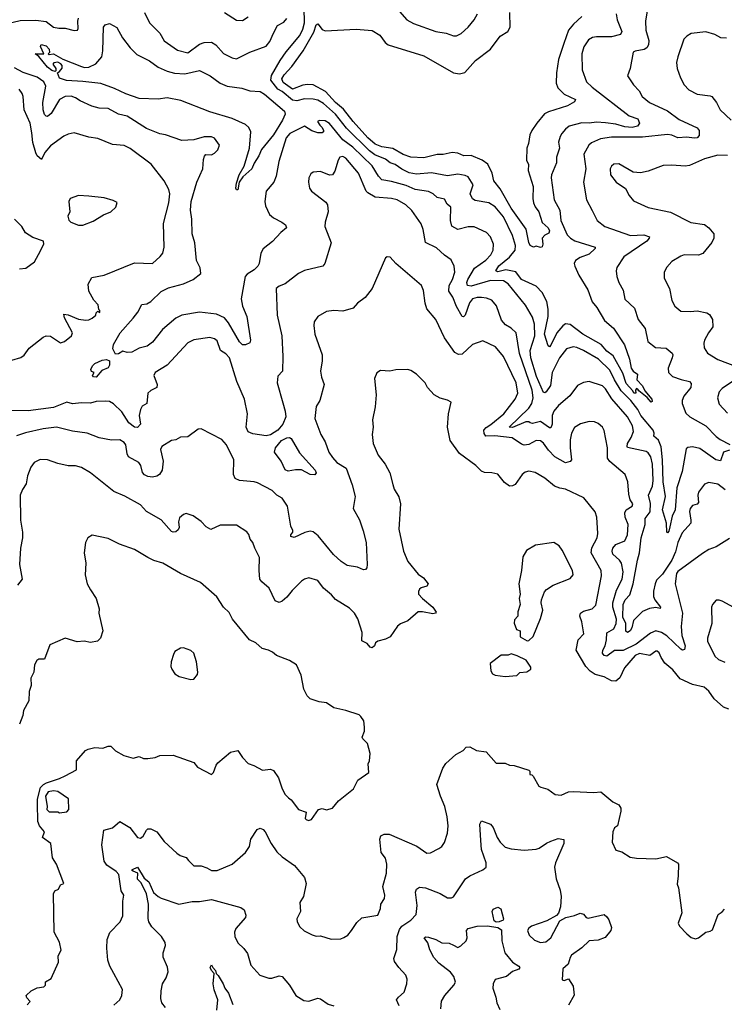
# Model space of a CAD drawing. Extents: x 1443846 to 1577407, y 839182 to 927291.
# Tile 180 of 256: x 1499556 to 1504330, y 870746 to 877416. Entities that reach past the tile are written whole.
import ezdxf

# ---------------------------------------------------------------- set-up
doc = ezdxf.new("R2010")
doc.units = 0

msp = doc.modelspace()

# ---------------------------------------------------------------- linework, layer by layer
at = {"layer": '0CON20XD'}
for points in [[(1499055, 877481.2), (1499088.6, 877415), (1499133.9, 877383.9), (1499161.2, 877375), (1499255, 877359.6), (1499365, 877400.4), (1499405, 877400), (1499455, 877384.5), (1499559.1, 877410.9), (1499665, 877411.6), (1499735, 877402.9), (1499785, 877364.4), (1499822.1, 877357.9), (1499865, 877358.1), (1499925, 877342), (1499947.5, 877345), (1499953.3, 877355), (1499949.4, 877405), (1499954.4, 877425)], [(1500400.6, 877465), (1500435.4, 877395.4), (1500504.6, 877324.6), (1500535, 877272), (1500625, 877209.2), (1500695, 877191.4), (1500775, 877250.4), (1500805, 877260), (1500855, 877263.3), (1500884.2, 877245), (1500936.4, 877186.4), (1500995, 877157.8), (1501025, 877150.4), (1501114.4, 877195.6), (1501225, 877237.2), (1501251.3, 877268.7), (1501275.3, 877324.7), (1501302.9, 877377.1), (1501345, 877398.6), (1501365.3, 877424.7)], [(1500943.4, 877463.4), (1501025, 877412.5), (1501065, 877410), (1501105, 877434.2)], [(1503598.2, 877455), (1503603.8, 877415), (1503635.6, 877335), (1503626, 877315), (1503565, 877299.2), (1503465, 877300), (1503436.7, 877295), (1503410.6, 877279.4), (1503378.5, 877231.5), (1503364.6, 877185), (1503366.9, 877076.9), (1503396.7, 876995), (1503435, 876958.5), (1503684.7, 876765), (1503743.3, 876745), (1503754.5, 876715), (1503742.8, 876695), (1503705, 876685.4), (1503655, 876690.2), (1503595, 876708.9), (1503525, 876717.1), (1503465, 876721.9), (1503415, 876714.8), (1503365, 876716.5), (1503278.6, 876695), (1503252.9, 876675), (1503229.4, 876645), (1503216.9, 876625), (1503206.5, 876585), (1503212.9, 876545), (1503193.8, 876485), (1503192.9, 876445), (1503158.1, 876365), (1503156.5, 876345), (1503177.3, 876195), (1503214.5, 876125), (1503223.1, 876055), (1503265, 875958.2), (1503288.5, 875935), (1503318.2, 875918.2), (1503455.7, 875875), (1503454.3, 875865), (1503415, 875828.1), (1503354.2, 875805), (1503321.5, 875785), (1503312.5, 875765), (1503316.5, 875745), (1503344.6, 875685), (1503404.6, 875585), (1503435, 875503.3), (1503465.9, 875465), (1503518.8, 875378.8), (1503580, 875325), (1503652.7, 875212.7), (1503687.9, 875115), (1503699.1, 875055), (1503712.5, 875035), (1503742.1, 875015), (1503736.5, 874975), (1503775, 874934.4), (1503790.8, 874900.8), (1503838.5, 874845), (1503840.7, 874829.3), (1503835, 874824.2), (1503807.2, 874857.2), (1503750.3, 874900.3), (1503745, 874912.5), (1503735, 874916.7), (1503727.5, 874905), (1503730, 874885), (1503717.5, 874885), (1503710.7, 874900.7), (1503665, 874950.8), (1503641.9, 875021.9), (1503578, 875138), (1503535, 875170.4), (1503496, 875216), (1503371.8, 875285), (1503285, 875350), (1503255, 875355.3), (1503235, 875341.9), (1503195.6, 875295), (1503155, 875210), (1503145, 875200), (1503135.6, 875205.6), (1503111.2, 875285), (1503136.3, 875405), (1503136.3, 875455), (1503126.4, 875506.4), (1503095, 875567.3), (1503055, 875610.8), (1502955, 875655.4), (1502916.8, 875706.8), (1502848.9, 875721.1), (1502795, 875706.7), (1502781.1, 875715), (1502802.1, 875747.9), (1502875, 875807.9), (1502913.3, 875855), (1502914.7, 875885), (1502894.1, 875954.1), (1502835, 876080.9), (1502778, 876148), (1502735.2, 876175.2), (1502641.7, 876191.7), (1502623.1, 876203.1), (1502608.5, 876235), (1502627.6, 876297.6), (1502595, 876350), (1502575, 876360), (1502525, 876368.9), (1502455, 876357.5), (1502345, 876378.8), (1502245, 876370.2), (1502195, 876379), (1502145, 876402), (1502099.6, 876435), (1502065.5, 876445.5), (1502035, 876471.6), (1501961.2, 876501.2), (1501925, 876526.8), (1501770.5, 876680.5), (1501695.2, 876775), (1501615, 876847.8), (1501575, 876870.2), (1501545, 876877.9), (1501485, 876878.8), (1501433.6, 876866.4), (1501405, 876870.8), (1501335, 876929), (1501305, 876945.8), (1501258, 877005), (1501262.8, 877037.2), (1501321.7, 877138.3), (1501362.1, 877197.9), (1501455, 877309.6), (1501475, 877352.5), (1501485.2, 877395), (1501482.8, 877495)], [(1502130.3, 877470.3), (1502180, 877415), (1502225, 877390.6), (1502375, 877335.6), (1502444.6, 877324.6), (1502495, 877306.9), (1502515, 877307.1), (1502547.2, 877322.8), (1502595, 877364), (1502636, 877415), (1502658.8, 877455)], [(1502571.7, 877058.3), (1502645, 877140), (1502745, 877216.7), (1502811.5, 877305), (1502863.5, 877335), (1502878.6, 877365), (1502875.8, 877465)], [(1503808.1, 877475), (1503795.6, 877405), (1503799.1, 877345), (1503818.7, 877275), (1503815.4, 877245), (1503805.3, 877224.7), (1503787.4, 877212.6), (1503725, 877203.3), (1503713.3, 877195), (1503692, 877085), (1503673.3, 877035), (1503713.8, 876975), (1503752.6, 876932.6), (1503774.3, 876895), (1503822.5, 876855), (1503945, 876798.8), (1504025, 876740.4), (1504145, 876682.9), (1504159.7, 876665), (1504159, 876631), (1504145.1, 876614.9), (1504125, 876612.4), (1504075, 876618.9), (1504015, 876615.2), (1503975, 876632.6), (1503945, 876637.4), (1503775, 876618.7), (1503565, 876619.1), (1503492.2, 876607.8), (1503429.6, 876580.4), (1503412.2, 876565), (1503377.5, 876505), (1503392.7, 876405), (1503375.6, 876315), (1503396.7, 876195), (1503433.6, 876123.6), (1503467.5, 876055), (1503521.2, 876015), (1503694.7, 875954.7), (1503785, 875957.1), (1503822, 875945), (1503821.4, 875935), (1503804.5, 875915), (1503649.8, 875810.2), (1503602.4, 875737.6), (1503597.1, 875715), (1503601.4, 875675), (1503614.2, 875635), (1503644.4, 875584.4), (1503655, 875523.3), (1503720.7, 875460.7), (1503745.7, 875385), (1503793, 875323), (1503812.5, 875235), (1503863.8, 875195), (1503935, 875189.4), (1503976.8, 875156.8), (1503981.4, 875145), (1503977.5, 875125), (1503948.9, 875055), (1503952.2, 875025), (1503978.1, 874998.1), (1504037.5, 874977.5), (1504093.3, 874965), (1504105, 874950), (1504102.5, 874925), (1504055.5, 874865), (1504043.3, 874835), (1504043.3, 874815), (1504069.4, 874749.4), (1504095.7, 874725), (1504203.7, 874663.7), (1504275, 874591.3), (1504301, 874571), (1504367.2, 874537.2)], [(1501025, 876263.8), (1501021.4, 876275), (1501025, 876307.5), (1501042.7, 876365), (1501076.5, 876423.5), (1501113.6, 876545), (1501121.8, 876655), (1501107.7, 876685), (1501085.5, 876705.5), (1500995, 876745.3), (1500845, 876790.6), (1500648.2, 876868.2), (1500555, 876886.6), (1500495, 876877.3), (1500365, 876882.8), (1500275, 876912.9), (1500199.1, 876949.1), (1500105, 876983.1), (1499983.7, 876996.3), (1499873.3, 877003.3), (1499825, 877019.2), (1499812.5, 877055), (1499826.4, 877063.6), (1499843.3, 877086.7), (1499843.3, 877105), (1499835.7, 877115.7), (1499815, 877128), (1499787, 877123), (1499780, 877115), (1499800, 877085), (1499801.7, 877068.3), (1499796.2, 877063.8), (1499775, 877071.8), (1499744.3, 877095), (1499686.7, 877166.7), (1499660, 877185), (1499720, 877185), (1499697.5, 877235), (1499701.7, 877248.3), (1499735, 877238.8), (1499755, 877216), (1499757.5, 877192.5), (1499750, 877185), (1499755, 877180), (1499785, 877183.3), (1499849.1, 877149.1), (1499975, 877098.8), (1499995, 877091.8), (1500025, 877093.5), (1500073, 877117), (1500112.3, 877165), (1500120.3, 877205), (1500124.5, 877365), (1500135, 877380), (1500165, 877390), (1500215, 877362.5), (1500252.7, 877292.7), (1500304.1, 877224.1), (1500350.2, 877180.2), (1500435, 877137.9), (1500494.2, 877094.2), (1500555, 877066.3), (1500604.3, 877054.3), (1500675, 877049.8), (1500775, 877070.4), (1500846.4, 877036.4), (1500915, 876986.1), (1500960.8, 876965), (1501062.2, 876952.2), (1501115, 876934.1), (1501185, 876928.2), (1501215, 876912), (1501351.1, 876795), (1501354.8, 876775), (1501337.1, 876735), (1501275.4, 876634.6), (1501194.8, 876535.2), (1501176.6, 876493.4), (1501145, 876444.3), (1501130, 876405), (1501067.9, 876352.1), (1501042.5, 876315), (1501035, 876264), (1501025, 876263.8)], [(1503365, 877437.2), (1503307.1, 877385), (1503274.8, 877345), (1503242, 877255), (1503207.6, 877145), (1503192.8, 877055), (1503190, 876985), (1503201.8, 876955), (1503245, 876910), (1503321.1, 876875), (1503315, 876860), (1503266.9, 876833.1), (1503137.7, 876792.3), (1503112.7, 876777.3), (1503058.9, 876715), (1503025, 876664.2), (1503012.3, 876635), (1503002.8, 876577.2), (1502991.1, 876545), (1502990.5, 876465), (1503003.6, 876435), (1503001.8, 876395), (1503036, 876285), (1503033.1, 876205), (1503037.7, 876175), (1503048.5, 876148.5), (1503073.2, 876115), (1503095, 876042.5), (1503135.6, 876005), (1503146.5, 875985), (1503140.8, 875969.2), (1503113.8, 875955), (1503096, 875935), (1503100, 875895), (1503095, 875877.5), (1503085, 875872.5), (1503055, 875882.5), (1503036.2, 875873.8), (1503015, 875886.4), (1503005, 875905.8), (1502986.5, 875996.5), (1502885, 876138.4), (1502810.9, 876270.9), (1502768.8, 876325), (1502756.3, 876375), (1502727, 876437), (1502688.9, 876465), (1502615, 876495.3), (1502565, 876494.1), (1502525, 876512), (1502486, 876516), (1502425, 876502.7), (1502385, 876503.4), (1502295, 876479.7), (1502205, 876483.5), (1502155, 876503.2), (1502085, 876542.9), (1502010, 876555), (1501965, 876572.9), (1501915, 876614.3), (1501815, 876726.8), (1501750.2, 876810.2), (1501695, 876855.3), (1501628.9, 876928.9), (1501543.4, 876973.4), (1501506.3, 876976.3), (1501475, 876971.1), (1501405, 876944.3), (1501341.1, 876991.1), (1501332.9, 877015), (1501347.2, 877042.8), (1501400.4, 877099.6), (1501476.4, 877203.6), (1501549.4, 877330.6), (1501565, 877380), (1501575, 877388), (1501605, 877349.2), (1501625, 877339.4), (1501835, 877352.1), (1501945, 877342.1), (1501995, 877311.1), (1502031.1, 877261.1), (1502052, 877245), (1502295, 877171.1), (1502495, 877055.6), (1502535, 877048.6), (1502571.7, 877058.3)], [(1504345, 877291.2), (1504306.4, 877293.6), (1504265.9, 877315.9), (1504205, 877332.5), (1504105, 877321.2), (1504075.7, 877304.3), (1504055.8, 877284.2), (1504014.3, 877165), (1504007.1, 877125), (1504010.6, 877085), (1504032.5, 877022.5), (1504057.5, 876975), (1504089.8, 876939.8), (1504145, 876910), (1504235, 876900), (1504245, 876894.2), (1504276, 876855), (1504301.2, 876805), (1504376, 876735)], [(1503213.1, 875125), (1503162.9, 875025), (1503151.4, 874938.6), (1503121.9, 874895), (1503115, 874888.1), (1503105, 874890.8), (1503058.6, 874998.6), (1503018.8, 875125), (1503014.5, 875175.5), (1503045.2, 875275), (1503043.5, 875353.5), (1503030.6, 875400.6), (1502981.9, 875481.9), (1502865, 875625.4), (1502835, 875647.4), (1502745, 875648.5), (1502615, 875611.2), (1502590, 875615), (1502586.1, 875635), (1502592.1, 875655), (1502637.7, 875732.3), (1502715, 875787.1), (1502747.1, 875822.9), (1502763.2, 875855), (1502765.4, 875895), (1502745.3, 875945.3), (1502718.6, 875975), (1502635, 876013.3), (1502595, 876013.5), (1502525, 875993.3), (1502485, 876018), (1502474.5, 876054.5), (1502478.1, 876145), (1502451.4, 876165), (1502435, 876200.8), (1502385, 876210), (1502358.1, 876235), (1502325, 876252.5), (1502235.7, 876265.7), (1502175, 876293.4), (1502075, 876320), (1502010.4, 876330.4), (1501986.2, 876355), (1501944.1, 876425), (1501812.9, 876552.9), (1501745, 876602.1), (1501655, 876711.8), (1501625, 876731.2), (1501586.9, 876733.1), (1501574.2, 876725), (1501590.2, 876700.2), (1501605.6, 876685), (1501614, 876665), (1501613.3, 876655), (1501605, 876648.8), (1501575, 876649.2), (1501535, 876662.9), (1501485, 876693.5), (1501385.5, 876645), (1501362.1, 876615), (1501311.5, 876455), (1501294.5, 876355), (1501276.9, 876315), (1501225.6, 876255), (1501216.7, 876185), (1501221.9, 876155), (1501247.5, 876095), (1501275, 876072.5), (1501331.2, 876045), (1501356.2, 876025), (1501363.3, 876005), (1501325, 875974), (1501268.1, 875911.9), (1501205, 875864.3), (1501189.4, 875835), (1501179.4, 875765), (1501168.5, 875745), (1501145, 875720.8), (1501097.4, 875692.6), (1501083.6, 875676.4), (1501056.9, 875525), (1501064.6, 875475), (1501095.4, 875405), (1501119.4, 875245), (1501114.3, 875225.7), (1501085, 875212.5), (1501065, 875213.8), (1501045, 875232.9), (1500971.5, 875361.5), (1500944.4, 875395), (1500889.9, 875419.9), (1500775, 875434.7), (1500655, 875413.2), (1500615, 875393.1), (1500522.7, 875317.3), (1500455, 875232), (1500420, 875205), (1500365, 875189.4), (1500315, 875163.6), (1500285, 875160.6), (1500255, 875169.2), (1500225, 875151.1), (1500205, 875149.6), (1500188.1, 875185), (1500192, 875215), (1500237.5, 875295), (1500325, 875392.9), (1500356.4, 875435), (1500383.1, 875486.9), (1500418.3, 875491.7), (1500444.5, 875505.5), (1500514.5, 875575), (1500565, 875598.6), (1500665, 875625.3), (1500732.5, 875655), (1500783.4, 875696.6), (1500778.5, 875735), (1500754.6, 875785), (1500743.6, 875903.6), (1500725.6, 875965), (1500722.5, 876065), (1500712.7, 876125), (1500717.6, 876185), (1500755.9, 876314.1), (1500795.8, 876405), (1500801.7, 876468.3), (1500809.3, 876490.7), (1500818.3, 876501.7), (1500855, 876501.2), (1500875, 876512), (1500898.8, 876535), (1500908.8, 876565), (1500875, 876612.5), (1500855, 876621.9), (1500805, 876622), (1500735, 876601.2), (1500655, 876597.5), (1500545, 876635.7), (1500505, 876641.9), (1500415, 876679.4), (1500285, 876762), (1500225, 876776.5), (1500155, 876814.2), (1500095, 876816.4), (1500045, 876829.2), (1499965.3, 876865.3), (1499935, 876887.3), (1499905, 876897.3), (1499865, 876895.4), (1499825.2, 876874.8), (1499768.8, 876781.2), (1499745, 876760.5), (1499735, 876761.5), (1499723.8, 876773.8), (1499714.3, 876805), (1499713.3, 876855), (1499732.5, 876965), (1499720, 876995), (1499675, 877025.3), (1499579, 877059), (1499519.9, 877089.9)], [(1499501.9, 875108.1), (1499563, 875127), (1499586.2, 875143.8), (1499620.7, 875189.3), (1499715, 875266), (1499735, 875274), (1499765, 875272), (1499833.6, 875226.4), (1499860, 875235), (1499908, 875275), (1499913.1, 875295), (1499860, 875395), (1499855, 875420), (1499885, 875417.1), (1499955, 875387.9), (1500005, 875379.4), (1500025, 875381.4), (1500046.8, 875393.2), (1500072.5, 875415), (1500075, 875430), (1500085, 875440), (1500098.3, 875431.7), (1500100, 875445), (1500092.5, 875452.5), (1500087.5, 875485), (1500059.2, 875515), (1500025, 875577.5), (1500020, 875625), (1500045, 875668.8), (1500127.5, 875685), (1500335, 875769.4), (1500455.8, 875764.2), (1500508.8, 875811.2), (1500526.2, 875835), (1500535.8, 875874.2), (1500530.6, 876035), (1500566.2, 876175), (1500573.6, 876235), (1500566.4, 876265), (1500534.4, 876325), (1500446, 876436), (1500303.8, 876543.8), (1500265, 876563.3), (1500185, 876571.1), (1500085, 876611.1), (1500025, 876619.5), (1499925, 876648.1), (1499885, 876640.6), (1499855, 876626.9), (1499765, 876561.4), (1499726.5, 876515), (1499705, 876467.5), (1499675, 876494.2), (1499665, 876513.3), (1499645, 876583.3), (1499638.2, 876648.2), (1499628.2, 876715), (1499586.7, 876805), (1499580, 876895), (1499572.2, 876915), (1499552.9, 876945)], [(1504335, 874230), (1504285, 874270), (1504225, 874280.8), (1504195, 874268), (1504154.3, 874215), (1504150, 874195), (1504155, 874143.8), (1504145, 874134.3), (1504115, 874124.3), (1504097.8, 874105), (1504093.8, 874085), (1504104.2, 874025.8), (1504102, 874005), (1504045, 873938.6), (1504014.2, 873875), (1503998.5, 873811.5), (1503973.3, 873755), (1503910.9, 873659.1), (1503871.6, 873618.4), (1503861.8, 873595), (1503849.6, 873545), (1503849.1, 873509.1), (1503859.6, 873485), (1503897.5, 873435), (1503895, 873426.7), (1503865, 873433.5), (1503822.7, 873427.3), (1503775, 873405.7), (1503715.3, 873344.7), (1503703.4, 873295), (1503692.5, 873275), (1503675, 873264.3), (1503662.3, 873272.3), (1503662.1, 873325), (1503641.9, 873368.1), (1503645.4, 873454.6), (1503657.8, 873485), (1503690, 873520), (1503712.8, 873595), (1503741.8, 873755), (1503756.3, 873803.7), (1503766.3, 873905), (1503793.3, 873995), (1503794.4, 874035.6), (1503827.8, 874082.2), (1503829.2, 874139.2), (1503816.1, 874195), (1503843.2, 874255), (1503846.8, 874293.2), (1503842.5, 874405), (1503832.2, 874455), (1503815, 874482.5), (1503800.9, 874490.9), (1503675, 874517.8), (1503670.7, 874525), (1503674.1, 874545), (1503699.5, 874585), (1503714.6, 874625.4), (1503708.5, 874665), (1503674.2, 874724.2), (1503567.8, 874847.8), (1503525.3, 874915), (1503505, 874934.6), (1503415, 874965.6), (1503375, 874958.1), (1503335, 874937.5), (1503282.4, 874867.6), (1503206.9, 874803.1), (1503175.8, 874764.2), (1503164.1, 874735), (1503163.6, 874675), (1503155, 874651.8), (1503145, 874651.3), (1503085, 874693.8), (1503031.2, 874681.2), (1503015, 874684.4), (1503005, 874690.8), (1502985, 874690.6), (1502895, 874653.4), (1502871.4, 874655), (1503006.2, 874785), (1503025.4, 874814.6), (1503035.2, 874854.8), (1503029.2, 874905), (1502942.9, 875155), (1502919.4, 875295), (1502885.8, 875325), (1502847.6, 875347.6), (1502819.4, 875379.4), (1502786.4, 875476.4), (1502754.6, 875514.6), (1502719.3, 875529.3), (1502684.6, 875534.6), (1502655, 875534.6), (1502625, 875524.6), (1502602.5, 875497.5), (1502575, 875414), (1502561.9, 875401.9), (1502555, 875404), (1502515, 875473.1), (1502491.6, 875535), (1502463.8, 875576.2), (1502465.8, 875614.2), (1502487.3, 875655), (1502503.1, 875705), (1502499.1, 875745), (1502479.8, 875789.8), (1502435, 875819.4), (1502379.5, 875869.5), (1502306.3, 875906.3), (1502290.4, 875995), (1502275, 876032), (1502212.3, 876122.3), (1502171.5, 876161.5), (1502114.2, 876195), (1502075, 876204.8), (1501965, 876213.6), (1501915, 876242.5), (1501904.6, 876255), (1501852.1, 876375), (1501765, 876477.9), (1501745, 876489.2), (1501725, 876483.3), (1501713.7, 876465), (1501690.9, 876389.1), (1501675, 876364.2), (1501655, 876362.5), (1501595, 876387.1), (1501545, 876383.8), (1501529.5, 876370.5), (1501516, 876345), (1501513.3, 876315), (1501520, 876275), (1501534.2, 876255), (1501630.3, 876180.3), (1501642.3, 876162.3), (1501645.8, 876115), (1501625.6, 876045), (1501623.3, 876015), (1501665.7, 875905), (1501624.2, 875765), (1501608.8, 875745), (1501485, 875717.5), (1501445, 875696), (1501355, 875626), (1501315, 875611.2), (1501294.2, 875595), (1501300, 875415), (1501331.9, 875275), (1501340, 875135), (1501336.7, 875035), (1501305, 875000), (1501301.1, 874955), (1501339.2, 874819.2)], [(1504352.5, 876495), (1504285, 876498.9), (1504195, 876472.5), (1504093, 876427), (1504065, 876422.9), (1503975, 876430.6), (1503915, 876426.9), (1503815, 876388.6), (1503762.7, 876377.3), (1503713.4, 876383.4), (1503615, 876438.6), (1503582.5, 876437.5), (1503565, 876424), (1503555.6, 876405), (1503558.1, 876365), (1503596.2, 876315), (1503661.3, 876271.3), (1503684.2, 876225), (1503715, 876189.2), (1503815, 876143.1), (1503965, 876111.4), (1504102, 876042), (1504195, 876027.1), (1504225, 876005.8), (1504258, 875965), (1504258, 875935), (1504245, 875906.7), (1504185, 875832.5), (1504155, 875819.5), (1504057.9, 875822.1), (1504035.5, 875814.5), (1503975, 875778), (1503940.9, 875739.1), (1503922, 875705), (1503922, 875665), (1503959.2, 875595), (1503975, 875512.5), (1503994, 875475), (1504035, 875440), (1504101.2, 875438.8), (1504145.8, 875444.2), (1504210.5, 875430.5), (1504228.6, 875418.6), (1504249.4, 875385), (1504252.2, 875335), (1504222.5, 875295), (1504195.8, 875245), (1504191.4, 875225), (1504193, 875193), (1504215.6, 875155.6), (1504285, 875113.1), (1504435, 875057.1)], [(1499953.6, 876023.6), (1499985, 876023.8), (1500055, 876050), (1500125, 876093.3), (1500172.5, 876115), (1500206.7, 876145), (1500216.1, 876176.1), (1500190.5, 876190.5), (1500128.2, 876208.2), (1500025, 876220.8), (1499955, 876224.4), (1499897.5, 876205), (1499888.8, 876185), (1499896.7, 876115), (1499882.5, 876085), (1499888.3, 876058.3), (1499903, 876043), (1499953.6, 876023.6)], [(1499555, 875728.2), (1499597.3, 875732.7), (1499656.7, 875775), (1499683.3, 875825), (1499718.8, 875895), (1499717.5, 875915), (1499645, 875940), (1499595, 875971.2), (1499571.2, 876015), (1499522, 876065)], [(1503682.2, 874202.2), (1503677.1, 874285), (1503658, 874335), (1503553.6, 874423.6), (1503538.5, 874445), (1503538.5, 874515), (1503515, 874632.5), (1503505, 874656.2), (1503475, 874680), (1503450.3, 874690.3), (1503415, 874694.3), (1503355, 874676.9), (1503315, 874652), (1503295.6, 874615), (1503285, 874570), (1503284.6, 874514.6), (1503294.1, 874435), (1503285, 874422), (1503255, 874412.7), (1503182.3, 874455), (1503138.9, 874498.9), (1503105, 874547.9), (1503085, 874563.1), (1503055, 874564.6), (1503005, 874538.2), (1502973.6, 874533.6), (1502955, 874539.2), (1502893.1, 874583.1), (1502775, 874597.6), (1502715, 874594.3), (1502702.3, 874612.3), (1502701.2, 874635), (1502716.5, 874653.5), (1502747.6, 874672.4), (1502836.7, 874745), (1502913.1, 874845), (1502931.4, 874885), (1502920, 874955), (1502835, 875134), (1502780.3, 875200.3), (1502695, 875241.2), (1502625, 875216.2), (1502555, 875150), (1502528, 875148), (1502505, 875161.4), (1502435, 875261.2), (1502374.5, 875384.5), (1502315, 875456), (1502303.5, 875495), (1502291.7, 875581.7), (1502277.5, 875615), (1502105, 875763.8), (1502065, 875806.2), (1502045, 875810), (1502035, 875802.5), (1501943.8, 875595), (1501895.7, 875534.3), (1501844.3, 875495.7), (1501815, 875462.5), (1501745, 875441.2), (1501685, 875445.7), (1501635, 875438.1), (1501575, 875404.2), (1501551.7, 875368.3), (1501548.1, 875345), (1501556.5, 875285), (1501605.5, 875145), (1501606.5, 875105), (1501594.3, 875035), (1501600.8, 874995), (1501620, 874945), (1501588.8, 874835), (1501564, 874795), (1501555.7, 874715), (1501595.7, 874605), (1501625.6, 874555), (1501651.4, 874485), (1501675, 874450.8), (1501705, 874416.9), (1501768, 874378), (1501808.5, 874265), (1501829.4, 874185), (1501816.5, 874105), (1501857.2, 874027.2), (1501883.5, 873953.5), (1501902.7, 873875), (1501910.4, 873725), (1501907.4, 873702.6), (1501898, 873692), (1501885, 873689.4), (1501845, 873706.2), (1501775, 873719.2), (1501734.5, 873744.5), (1501681.7, 873791.7), (1501578.3, 873918.3), (1501545, 873946.8), (1501525, 873951.5), (1501487.6, 873942.4), (1501415, 873906.7), (1501393.6, 873913.6), (1501392.5, 873925), (1501406, 873944), (1501406.2, 873955), (1501393.1, 873985), (1501370.6, 874120.6), (1501335, 874173.8), (1501297.5, 874195), (1501267.3, 874227.3), (1501167.3, 874277.3), (1501145, 874284.4), (1501045, 874293.8), (1501015, 874308), (1501004.3, 874335), (1501007.1, 874435), (1500958.1, 874535), (1500925, 874572.3), (1500785, 874643.1), (1500765, 874642.5), (1500695, 874590), (1500645, 874587.5), (1500615, 874570), (1500584.5, 874565.5), (1500520, 874525), (1500510.8, 874505), (1500528.2, 874425), (1500522.2, 874365), (1500503.8, 874335), (1500485, 874322.9), (1500455, 874316.9), (1500425, 874320), (1500402.2, 874332.2), (1500388.2, 874348.2), (1500376.4, 874395), (1500364.4, 874415), (1500293.5, 874453.5), (1500283.6, 874475), (1500275.6, 874535), (1500265, 874550.8), (1500235, 874569.2), (1500177.3, 874567.3), (1500095, 874582.2), (1500012.5, 874615), (1499915, 874628.2), (1499805, 874655.5), (1499715, 874644.5), (1499595, 874617.1), (1499535, 874596.4)], [(1501339.2, 874819.2), (1501354.6, 874764.6), (1501358.4, 874725), (1501338.4, 874675), (1501305, 874635.2), (1501255, 874603), (1501225, 874596), (1501135, 874609.5), (1501105, 874622.9), (1501090, 874655), (1501100, 874745), (1501079.7, 874845), (1501026.8, 874965), (1500976.7, 875125), (1500952.9, 875152.9), (1500917.5, 875175), (1500895, 875240.8), (1500875, 875254.4), (1500845, 875262), (1500735, 875245.8), (1500695, 875227.5), (1500554.4, 875075.6), (1500475, 875026.7), (1500465.7, 875005), (1500487.3, 874945), (1500485.8, 874925), (1500445, 874903.8), (1500423.8, 874885), (1500418, 874815), (1500385, 874797.5), (1500373.6, 874775), (1500366.4, 874735), (1500375.5, 874675), (1500355, 874651.9), (1500335, 874655.5), (1500295, 874684.7), (1500249.1, 874759.1), (1500192.6, 874812.6), (1500165, 874828.7), (1500137.5, 874832.5), (1500075, 874828.5), (1500035, 874817.3), (1499975, 874819.6), (1499915, 874812.3), (1499875, 874824.6), (1499785, 874788.7), (1499613.8, 874766.2), (1499475, 874767.8)], [(1504365, 874499.2), (1504324, 874485), (1504303, 874427), (1504271.4, 874435), (1504165, 874511.1), (1504115, 874521.6), (1504082.6, 874517.4), (1504070.8, 874509.2), (1504044.6, 874355), (1504008.3, 874245), (1503997.7, 874095), (1503977.6, 874052.4), (1503959.7, 873979.7), (1503955, 873950), (1503945, 873940), (1503941.2, 873945), (1503938.9, 874005), (1503910.6, 874095), (1503930.7, 874185), (1503914.8, 874285.2), (1503912.1, 874435), (1503902.5, 874522.5), (1503885, 874566.4), (1503852.2, 874595), (1503854.6, 874615), (1503847.8, 874635), (1503764.1, 874734.1), (1503743, 874775), (1503696.4, 874835), (1503630.9, 874900.9), (1503585.5, 874975), (1503555, 875041.3), (1503478.2, 875115), (1503375, 875174.7), (1503331.2, 875195), (1503305, 875199.6), (1503261.1, 875185), (1503213.1, 875125)], [(1500075, 874994), (1500056.4, 874996.4), (1500050, 875005), (1500060, 875025), (1500043.3, 875033.3), (1500038, 875045), (1500050, 875070), (1500064.5, 875085.5), (1500115, 875110), (1500145, 875113.5), (1500164.2, 875105), (1500164.3, 875075.7), (1500155, 875056.7), (1500111.7, 875038.3), (1500075, 874994)], [(1504360, 872745), (1504325, 872758.6), (1504262.2, 872815), (1504225, 872867.5), (1504193.8, 872895), (1504115, 872912.2), (1504031.4, 872951.4), (1503981.4, 873011.4), (1503927.6, 873057.6), (1503901.4, 873095), (1503887.5, 873127.5), (1503875, 873138.8), (1503865, 873138.8), (1503825, 873108.8), (1503755, 873121.1), (1503725, 873107.5), (1503654.2, 873025), (1503622.9, 872957.1), (1503595, 872935.4), (1503565, 872937.3), (1503515, 872964), (1503455, 872980.3), (1503421.8, 873001.8), (1503391.5, 873035), (1503326.7, 873145), (1503339.2, 873215), (1503378.8, 873255), (1503364.1, 873335.9), (1503351.8, 873375), (1503356.5, 873395), (1503375, 873408.8), (1503434.6, 873425.4), (1503460.2, 873449.8), (1503498.3, 873648.3), (1503494.5, 873685), (1503427.6, 873805), (1503433, 873837), (1503468.5, 873905), (1503472.5, 873935), (1503465.7, 874045.7), (1503455, 874082.5), (1503377.3, 874177.3), (1503255, 874234.3), (1503215, 874240.9), (1503178.8, 874255), (1503115, 874309.4), (1503048.7, 874348.7), (1503005, 874358.1), (1502979.7, 874350.3), (1502960.8, 874335), (1502912.1, 874267.9), (1502895, 874257.5), (1502875, 874255.8), (1502840.3, 874280.3), (1502795, 874336.7), (1502755, 874346.2), (1502705, 874347.5), (1502685, 874358), (1502646, 874395), (1502535, 874475.8), (1502472.2, 874565), (1502455.6, 874655), (1502462, 874745), (1502480, 874825), (1502455, 874838.8), (1502405, 874851.2), (1502363.2, 874873.2), (1502318, 874925), (1502303.3, 874955), (1502245, 875013.3), (1502205, 875040), (1502185, 875046.7), (1502105, 875043.8), (1502063.9, 875033.9), (1502001.7, 875038.3), (1501975, 875022.5), (1501960, 874985), (1501972, 874875), (1501963.9, 874793.9), (1501945.9, 874704.1), (1501950, 874655), (1501944.2, 874605), (1501950, 874545), (1501983.8, 874465), (1502032, 874405), (1502063.3, 874345), (1502083.8, 874266.2), (1502094, 874235), (1502125, 874182.5), (1502136.7, 874135), (1502125.8, 873965), (1502155.7, 873815), (1502185.8, 873745), (1502255, 873660), (1502292.5, 873635), (1502322.5, 873595), (1502315, 873577.5), (1502275, 873566.7), (1502265, 873557.5), (1502257, 873543), (1502258.8, 873525), (1502284.4, 873495), (1502355, 873435.6), (1502377.3, 873402.7), (1502373.3, 873395), (1502355, 873390), (1502285, 873405.3), (1502255, 873404.2), (1502185.8, 873344.2), (1502135, 873324), (1502115, 873308), (1502065, 873235.7), (1502035, 873220), (1501983.3, 873205), (1501966.2, 873193.8), (1501960, 873175), (1501945, 873161.2), (1501930, 873165), (1501910.7, 873190.7), (1501875, 873207.5), (1501875.6, 873265), (1501846.8, 873356.8), (1501824.3, 873394.3), (1501789.7, 873429.7), (1501695, 873487.5), (1501669.5, 873519.5), (1501614.3, 873564.3), (1501575, 873616.7), (1501515, 873633.8), (1501485, 873626), (1501465, 873611.2), (1501401.4, 873548.6), (1501366.9, 873503.1), (1501335, 873475.7), (1501315, 873468.1), (1501288, 873478), (1501245.4, 873565.4), (1501196.7, 873606.7), (1501183.5, 873625), (1501177.7, 873685), (1501181.7, 873771.7), (1501148.8, 873835), (1501136.2, 873875), (1501117.3, 873897.3), (1501107.9, 873927.9), (1501095, 873946.7), (1501025, 873992), (1500915, 873990.8), (1500851.7, 873961.7), (1500819.5, 873979.5), (1500785, 874016.2), (1500732.5, 874055), (1500685, 874070), (1500665, 874063.8), (1500638.8, 874041.2), (1500631.9, 874015), (1500635.7, 873975.7), (1500630.5, 873959.5), (1500615, 873946.7), (1500596.1, 873943.9), (1500585, 873948.8), (1500515, 874027.1), (1500416, 874085), (1500375, 874128.6), (1500267.4, 874187.4), (1500195, 874218.6), (1500035, 874345.6), (1499975, 874381.1), (1499935, 874394.4), (1499885, 874394.4), (1499815, 874409.5), (1499745, 874434.4), (1499695, 874435.6), (1499655, 874416), (1499632.5, 874385), (1499610, 874325), (1499599.5, 874270.5), (1499575, 874232.5), (1499560, 874195), (1499561.9, 874025), (1499574.2, 873945), (1499574.2, 873905), (1499561.2, 873835), (1499555.9, 873725.9), (1499572, 873625), (1499541.2, 873585)], [(1504385, 874963.8), (1504315, 874918.1), (1504294.4, 874895), (1504284.3, 874855), (1504295, 874811.2), (1504351.1, 874751.1)], [(1501555, 874332), (1501524.2, 874334.2), (1501465, 874365.8), (1501425, 874366.9), (1501375, 874358.2), (1501355, 874366.7), (1501326.9, 874425), (1501282.7, 874485), (1501290, 874515), (1501330.2, 874565), (1501365, 874583.3), (1501385, 874585.4), (1501395, 874579.4), (1501451.9, 874481.9), (1501558.9, 874365), (1501564, 874345), (1501555, 874332)], [(1504365, 873902), (1504274.4, 873845.6), (1504224.5, 873825.5), (1504181.1, 873798.9), (1504015, 873677.1), (1504005, 873662.9), (1503996.9, 873595), (1504046, 873395), (1504036.5, 873305), (1504042.9, 873245), (1504063.8, 873175), (1504061.2, 873148.8), (1504045.7, 873144.3), (1504035, 873150.5), (1503940.6, 873240.6), (1503905, 873265.3), (1503865, 873275.8), (1503829.2, 873259.2), (1503731.6, 873185), (1503645, 873141.2), (1503585, 873142), (1503535, 873104.7), (1503515, 873109.2), (1503505.3, 873125), (1503506.4, 873145), (1503521.9, 873175), (1503532.5, 873215), (1503535, 873261.2), (1503580.9, 873289.1), (1503597.9, 873325), (1503598.4, 873355), (1503575.2, 873435), (1503574.8, 873465), (1503598.9, 873551.1), (1503638.1, 873625), (1503643.9, 873675), (1503632.6, 873735), (1503619.3, 873755), (1503574.3, 873794.3), (1503570.9, 873815), (1503575.4, 873835), (1503595, 873860.9), (1503655.2, 873884.8), (1503673, 873927), (1503678.9, 873995), (1503658.1, 874045), (1503655.3, 874075), (1503665.2, 874094.8), (1503705, 874120.8), (1503710, 874135), (1503693, 874163), (1503682.2, 874202.2)], [(1501376.7, 872145), (1501395, 872131.2), (1501445, 872066.2), (1501496.4, 872046.4), (1501491.2, 872005), (1501496.4, 871996.4), (1501511.7, 871991.7), (1501533, 871997), (1501580, 872065), (1501605, 872072.5), (1501635, 872063.3), (1501675, 872073.3), (1501716.1, 872123.9), (1501816.7, 872205), (1501846.1, 872263.9), (1501922.5, 872315), (1501917.5, 872375), (1501926.7, 872395), (1501931.2, 872445), (1501912.5, 872512.5), (1501880, 872545), (1501877.5, 872555), (1501893.3, 872595), (1501893, 872623), (1501887.5, 872665), (1501867.5, 872695), (1501855, 872706.7), (1501765.8, 872735.8), (1501685, 872754), (1501635, 872788.8), (1501585, 872793.8), (1501524.2, 872814.2), (1501504.2, 872834.2), (1501481.2, 872881.2), (1501463.8, 872975), (1501432.5, 873045), (1501384, 873074), (1501295, 873108.8), (1501268.3, 873131.7), (1501242.5, 873145), (1501200, 873155), (1501155, 873193.8), (1501113.8, 873215), (1500998, 873355), (1500975, 873398.8), (1500938, 873435), (1500891.2, 873505), (1500782.1, 873602.1), (1500645, 873664.4), (1500525, 873734.3), (1500465, 873752.5), (1500425, 873772), (1500335, 873825.8), (1500233.1, 873863.1), (1500155, 873902), (1500047, 873923), (1500017.5, 873905), (1500001.2, 873875), (1499992, 873805), (1500003.8, 873735), (1500000, 873655), (1500013.8, 873595), (1500035, 873552.5), (1500073.8, 873495), (1500093.8, 873425), (1500091.2, 873395), (1500120, 873275), (1500103.6, 873226.4), (1500083.6, 873206.4), (1500035, 873196), (1499993.5, 873206.5), (1499945, 873200), (1499865, 873225.8), (1499760.3, 873179.7), (1499725, 873082.5), (1499685, 873083.3), (1499673.3, 873075), (1499656.7, 873045), (1499651.2, 872995), (1499630.6, 872955), (1499634.2, 872905), (1499619.4, 872865), (1499618.3, 872801.7), (1499581.2, 872735), (1499577.3, 872702.7), (1499555.9, 872644.1)], [(1502995, 873207.5), (1503005, 873210), (1503035, 873237.5), (1503085, 873360), (1503100, 873415), (1503088.8, 873465), (1503091.2, 873485), (1503111.2, 873538.8), (1503124.2, 873555.8), (1503170, 873585), (1503285, 873630.8), (1503306.2, 873655), (1503302, 873685), (1503232.1, 873822.1), (1503211.2, 873851.2), (1503175, 873873.3), (1503050, 873855), (1502990.5, 873819.5), (1502963.9, 873776.1), (1502956.7, 873685), (1502936.7, 873595), (1502946.7, 873525), (1502940, 873495), (1502946.7, 873455), (1502930, 873405), (1502930, 873375), (1502909.3, 873350.7), (1502907, 873327), (1502922.5, 873285), (1502947.5, 873275), (1502947.5, 873235), (1502995, 873207.5)], [(1504395, 873433.3), (1504315.9, 873475.9), (1504295, 873483.3), (1504275, 873482.5), (1504250, 873455), (1504244.1, 873435.9), (1504244.3, 873325), (1504216.9, 873225), (1504216.9, 873205), (1504265.5, 873105), (1504291.5, 873081.5), (1504333.8, 873063.8)], [(1500715, 872946.7), (1500735, 872947.5), (1500760.7, 872979.3), (1500763.8, 872995), (1500753.3, 873065), (1500736.2, 873125), (1500715, 873143.3), (1500665, 873160), (1500645, 873157.5), (1500607.5, 873135), (1500597.5, 873115), (1500583.3, 873065), (1500580, 873035), (1500586.1, 873016.1), (1500606.7, 872985), (1500636.1, 872966.1), (1500715, 872946.7)], [(1502845, 872965.8), (1502925, 872973.8), (1502945, 872992.5), (1502991.7, 872998.3), (1503020, 873015), (1503018.3, 873028.3), (1502986.4, 873076.4), (1502925.9, 873105.9), (1502885, 873120), (1502865, 873110), (1502818.3, 873111.7), (1502742.5, 873055), (1502747.5, 873005), (1502760, 872985), (1502777.5, 872975), (1502845, 872965.8)], [(1499607.5, 870742.5), (1499627.5, 870765), (1499605, 870790), (1499600, 870805), (1499633.9, 870836.1), (1499675, 870856.7), (1499720, 870865), (1499730, 870875), (1499731.7, 870898.3), (1499769.3, 870920.7), (1499818.6, 871031.4), (1499817.3, 871075), (1499837.6, 871112.4), (1499826.9, 871166.9), (1499790, 871235), (1499786, 871495), (1499795, 871513.3), (1499820, 871525), (1499832.5, 871555), (1499856.2, 871565), (1499806.2, 871695), (1499777.7, 871737.7), (1499768, 871835), (1499710, 871875), (1499723.3, 871915), (1499691.2, 871955), (1499678.8, 871985), (1499676.7, 872105), (1499677.5, 872135), (1499697.5, 872215), (1499717.5, 872235), (1499737.5, 872245), (1499825.8, 872274.2), (1499865, 872293.8), (1499940, 872335), (1499940, 872395), (1500002.5, 872465), (1500020, 872475), (1500065, 872484.2), (1500119.1, 872480.9), (1500155, 872494), (1500174.1, 872494.1), (1500205, 872463.3), (1500261.7, 872431.7), (1500325, 872413.3), (1500365, 872424), (1500395, 872411.2), (1500425, 872410), (1500475, 872418), (1500505, 872430), (1500595, 872434), (1500735, 872382.5), (1500761.7, 872351.7), (1500855, 872302.5), (1500870, 872315), (1500886.2, 872365), (1500898.8, 872381.2), (1500985, 872454), (1501033.8, 872463.8), (1501065, 872416.7), (1501105, 872376), (1501143, 872363), (1501201.7, 872331.7), (1501255, 872337.5), (1501275, 872330), (1501310.3, 872280.3), (1501334.3, 872205), (1501355, 872166.7), (1501376.7, 872145)], [(1501804.4, 871245.6), (1501839.7, 871300.3), (1501875, 871331.4), (1501981.7, 871348.3), (1502000, 871395), (1502002, 871425), (1502028.3, 871461.7), (1502030, 871485), (1502017, 871543), (1502041.2, 871635), (1502044.5, 871695.5), (1502035.3, 871735.3), (1502004.4, 871775), (1501995.7, 871865), (1502003, 871887), (1502025, 871899.2), (1502058.7, 871898.7), (1502247.4, 871817.4), (1502315, 871770), (1502338.8, 871771.2), (1502395, 871800), (1502416.7, 871815), (1502435, 871842.5), (1502455.6, 871904.4), (1502458.5, 871955), (1502452.5, 872015), (1502437.1, 872085), (1502407.5, 872155), (1502383.3, 872235), (1502423.3, 872345), (1502442.3, 872377.7), (1502511.2, 872438.8), (1502560, 872465), (1502581.7, 872488.3), (1502605, 872490), (1502650, 872465), (1502715.7, 872455.7), (1502785, 872380), (1502845, 872380), (1502875, 872366.2), (1502906.1, 872363.9), (1503005, 872332.5), (1503012.5, 872325), (1503011.7, 872301.7), (1503025, 872300), (1503035, 872290), (1503074.3, 872224.3), (1503085.9, 872215.9), (1503135, 872203.1), (1503185, 872166), (1503225, 872162), (1503275, 872184.2), (1503305, 872188.1), (1503445, 872180.6), (1503492.5, 872185), (1503575, 872117.5), (1503615, 872096.7), (1503628, 872075), (1503628.8, 872055), (1503606.7, 871955), (1503585, 871940), (1503573.8, 871915), (1503571.2, 871845), (1503595, 871790), (1503635, 871778), (1503692.7, 871742.7), (1503735, 871736), (1503865, 871730.8), (1503937.7, 871747.7), (1504013.3, 871705), (1504018.8, 871695), (1504018, 871615), (1504009.5, 871559.5), (1504018.8, 871535), (1504041.2, 871365), (1504016.2, 871295), (1504025.9, 871275.9), (1504075, 871222.5), (1504105, 871197.5), (1504135, 871190), (1504155, 871196.7), (1504205, 871233.3), (1504235, 871240), (1504249.1, 871250.9), (1504287.5, 871355), (1504315, 871371.2), (1504330.9, 871389.1)], [(1499825, 872042.5), (1499875, 872050), (1499890, 872065), (1499887.5, 872137.5), (1499815, 872187.5), (1499785, 872191.2), (1499750, 872185), (1499730, 872155), (1499742.5, 872085), (1499740, 872065), (1499755, 872050), (1499815, 872050), (1499825, 872042.5)], [(1502127.1, 870735), (1502110, 870775), (1502122.5, 870795), (1502161.3, 870828.7), (1502180, 870885), (1502180.8, 870915), (1502173.2, 870943.2), (1502124, 870995), (1502094.4, 871035), (1502090, 871055), (1502112.1, 871117.9), (1502114.2, 871205), (1502128.4, 871251.6), (1502145, 871275.3), (1502205.5, 871315), (1502241.5, 871355), (1502248.9, 871415), (1502238.8, 871505), (1502243.7, 871526.3), (1502265, 871539.1), (1502305, 871534.7), (1502405, 871496.2), (1502455, 871467.8), (1502482.1, 871467.9), (1502495, 871474.2), (1502575.8, 871595), (1502605, 871616.9), (1502695, 871655.7), (1502715.5, 871674.5), (1502715.5, 871705), (1502685.3, 871795), (1502680.6, 871855), (1502674.6, 871965.4), (1502685, 871988.8), (1502746.2, 871965), (1502764.2, 871944.2), (1502790.5, 871875), (1502810.5, 871845), (1502845, 871810.9), (1502885, 871797.7), (1502975, 871789.4), (1503055, 871796.2), (1503076.5, 871803.5), (1503125, 871837.8), (1503155, 871851.1), (1503205, 871867.8), (1503242.5, 871862.5), (1503241.8, 871835), (1503186.9, 871705), (1503180, 871675), (1503190.8, 871595), (1503217.9, 871517.9), (1503224.2, 871475), (1503221.2, 871405), (1503206.4, 871363.6), (1503193.6, 871346.4), (1503127.9, 871312.1), (1503024, 871275), (1503005, 871260.8), (1502996.9, 871245), (1503007.1, 871215), (1503045, 871180.6), (1503085, 871164.6), (1503120.2, 871169.8), (1503154.4, 871195), (1503215, 871310), (1503256, 871334), (1503315, 871347.1), (1503353, 871363), (1503375, 871356.2), (1503395, 871333.8), (1503408.3, 871328.3), (1503515, 871353.8), (1503535, 871338.8), (1503548.3, 871318.3), (1503565.8, 871265), (1503560, 871245), (1503522.7, 871197.3), (1503475, 871179.5), (1503413.6, 871176.4), (1503365, 871128.6), (1503295, 871079.2), (1503285, 871063.3), (1503272.9, 871017.1), (1503235, 870986), (1503231.2, 870911.2), (1503245, 870906.7), (1503275, 870917.5), (1503305, 870867.5), (1503313, 870807), (1503275, 870738.8)], [(1500195, 870740), (1500234.1, 870775.9), (1500248.8, 870805), (1500252, 870845), (1500193.8, 870955), (1500166, 871005), (1500154.2, 871045), (1500145.7, 871125), (1500148.6, 871185), (1500167, 871233), (1500237.5, 871305), (1500256, 871344), (1500255.6, 871445), (1500262, 871485), (1500244.2, 871515), (1500226.9, 871625), (1500210, 871645), (1500147.4, 871687.4), (1500128.6, 871715), (1500112.2, 871825), (1500126, 871925), (1500185, 871940), (1500235, 871984), (1500303.3, 871943.3), (1500355, 871875.8), (1500375, 871872), (1500392.5, 871885), (1500415, 871926.2), (1500425, 871933.8), (1500445, 871934), (1500485, 871914.2), (1500535, 871847.5), (1500620, 871770), (1500644.1, 871754.1), (1500685, 871740), (1500700.6, 871720.6), (1500735, 871684.2), (1500785, 871682.5), (1500825, 871670), (1500855, 871652.9), (1500895, 871652.5), (1500995, 871695.7), (1501085.7, 871775), (1501112.9, 871815), (1501123.1, 871865), (1501165, 871930), (1501185, 871938), (1501205, 871930), (1501219.2, 871915), (1501259.2, 871835), (1501298.7, 871778.7), (1501334.4, 871744.4), (1501418, 871685), (1501486.7, 871605), (1501496.2, 871565), (1501478, 871475), (1501453.3, 871435), (1501457.5, 871375), (1501433.3, 871325), (1501436.2, 871305), (1501455, 871271.2), (1501482.9, 871242.9), (1501537, 871217), (1501565, 871208), (1501595, 871210), (1501665.8, 871185.8), (1501730.8, 871189.2), (1501753, 871197), (1501778.8, 871215), (1501804.4, 871245.6)], [(1500543.7, 870723.7), (1500520, 870755), (1500511.3, 870785), (1500514, 870836), (1500524.6, 870885), (1500549.4, 870925), (1500561.9, 870965), (1500558.1, 870998.1), (1500528, 871065), (1500529.2, 871095), (1500544.2, 871145), (1500540.8, 871165), (1500515.8, 871205), (1500450.8, 871270.8), (1500430.6, 871305), (1500425.7, 871325.7), (1500428.5, 871425), (1500414.8, 871495), (1500379.1, 871569.1), (1500353.5, 871593.5), (1500355.8, 871635), (1500325, 871647.1), (1500314.5, 871655), (1500320.4, 871659.6), (1500355, 871674.4), (1500400.4, 871600.4), (1500431.9, 871575), (1500462.8, 871502.8), (1500494.4, 871475), (1500515, 871465.5), (1500635, 871424.4), (1500725, 871441.2), (1500775, 871441.8), (1500855.2, 871455.2), (1501055, 871401.2), (1501076.7, 871385), (1501088.8, 871348.8), (1501085, 871333.8), (1501020.9, 871259.1), (1501012.5, 871235), (1501014.4, 871205), (1501035, 871162), (1501075, 871124.2), (1501099.3, 871089.3), (1501121.4, 871011.4), (1501182, 870942), (1501245, 870923.1), (1501265, 870923.1), (1501315, 870938.6), (1501335, 870934.2), (1501385, 870876.2), (1501426, 870806), (1501480.6, 870770.6), (1501515, 870766), (1501575, 870788), (1501595, 870782), (1501646.1, 870746.1), (1501685, 870736.2)], [(1502785, 871302.3), (1502771.6, 871311.6), (1502756.2, 871373.8), (1502765, 871390), (1502795, 871403.3), (1502815, 871392.5), (1502834.2, 871325), (1502830.8, 871315), (1502805, 871304), (1502785, 871302.3)], [(1502410, 870715), (1502413.9, 870766.1), (1502435.9, 870804.1), (1502498.5, 870875), (1502508.9, 870895), (1502497.1, 870935), (1502475, 870963.6), (1502395, 871023.1), (1502362.9, 871062.9), (1502335.4, 871115), (1502321.4, 871161.4), (1502296.2, 871195), (1502308.1, 871201.9), (1502325, 871201.1), (1502375, 871184.5), (1502415, 871162.9), (1502465, 871160), (1502495.5, 871145.5), (1502525, 871130), (1502545, 871141.1), (1502580, 871175), (1502587.3, 871195), (1502584, 871246), (1502595, 871260), (1502654.4, 871275.6), (1502725, 871277.6), (1502795.3, 871265.3), (1502820.4, 871250.4), (1502823.6, 871175), (1502843.7, 871093.7), (1502895, 871032), (1502938.8, 871005), (1502943.8, 870995), (1502936.7, 870983.3), (1502895, 870967.1), (1502853.8, 870935), (1502776.8, 870913.2), (1502763.1, 870885), (1502762.5, 870855), (1502783.1, 870795), (1502787.7, 870755), (1502809.6, 870709.6)], [(1500891.9, 870705), (1500898.1, 870775), (1500872.7, 870842.7), (1500866.8, 870883.2), (1500874.2, 870954.2), (1500855, 870974.2), (1500846, 870995), (1500855, 871013.3), (1500865.4, 870995.4), (1500882.5, 870975), (1500886.2, 870955), (1500900.7, 870940.7), (1500935.8, 870885), (1500946.2, 870855), (1500971.3, 870821.3), (1501000, 870745)]]:
    msp.add_lwpolyline(points, dxfattribs=at)

doc.saveas('drawing.dxf')
